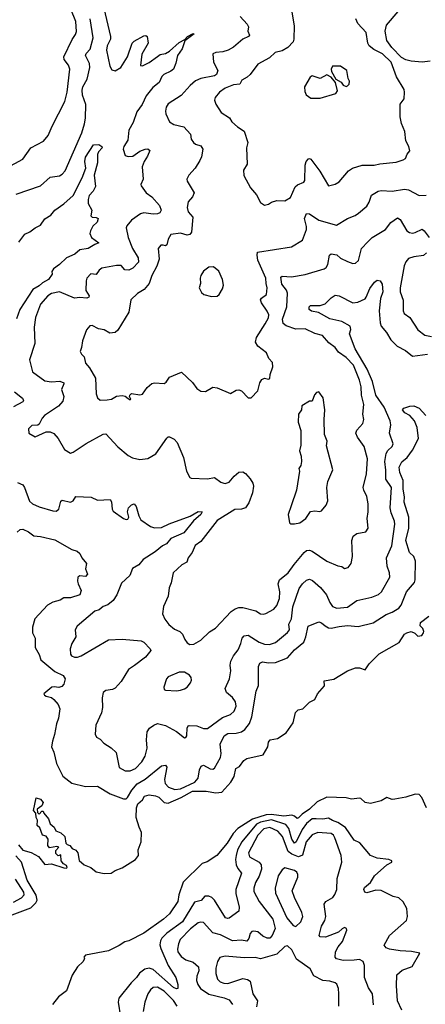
# Model space of a CAD drawing. Extents: x 2199565 to 2323334, y 894172 to 1018966.
# Tile 37 of 256: x 2236111 to 2239099, y 923509 to 930759. Entities that reach past the tile are written whole.
import ezdxf

# ---------------------------------------------------------------- set-up
doc = ezdxf.new("R2010")
doc.units = 0

msp = doc.modelspace()

# ---------------------------------------------------------------- linework, layer by layer
at = {"layer": '0CON10XD'}
for points in [[(2235985, 929651.4), (2236135, 929731.4), (2236194.1, 929815.9), (2236286.5, 929863.5), (2236320.8, 929905), (2236349.2, 929975), (2236444.5, 930155.5), (2236460.6, 930225), (2236479.4, 930395), (2236471.4, 930425), (2236439.5, 930465), (2236436.5, 930485), (2236497.9, 930612.1), (2236521.5, 930648.5), (2236528.3, 930671.7), (2236524.5, 930745), (2236487.9, 930835)], [(2236720, 930885), (2236779.7, 930635), (2236779.3, 930615), (2236754.7, 930565), (2236749.6, 930535), (2236775, 930416.7), (2236790.3, 930390.3), (2236815, 930382.9), (2236855, 930407.3), (2236904.7, 930485), (2236938.5, 930585), (2236955, 930600.5), (2237025, 930640.8), (2237041.2, 930641.2), (2237050, 930635), (2237058.1, 930585), (2237010.4, 930505), (2237000.3, 930420.3), (2237015, 930418.6), (2237065, 930442.3), (2237125, 930487.3), (2237145, 930501.8), (2237185, 930509.6), (2237215, 930526.9), (2237285, 930591.5), (2237327.5, 930612.5), (2237346.2, 930635), (2237383.3, 930655), (2237396.2, 930655), (2237327.1, 930602.9), (2237308.7, 930545), (2237272.6, 930495), (2237260.8, 930439.2), (2237242.9, 930395), (2237225, 930378.6), (2237173.3, 930355), (2237158.8, 930341.2), (2237137.5, 930295), (2237091.3, 930258.7), (2237042.9, 930197.1), (2237014.2, 930135), (2236975, 930080.5), (2236947.6, 930002.4), (2236914.6, 929945), (2236908.6, 929871.4), (2236878.6, 929825), (2236872.5, 929805), (2236889.2, 929759.2), (2236910.3, 929750.3), (2236945, 929754.3), (2236995, 929790), (2237035, 929805.6), (2237055, 929807.1), (2237068.8, 929795), (2237052.7, 929755), (2237028.2, 929715), (2237013.5, 929675), (2237020.6, 929585), (2237004.4, 929545), (2237005.8, 929535), (2237041.9, 929485), (2237085, 929454.5), (2237140.4, 929390.4), (2237153.6, 929355), (2237144.6, 929335.4), (2237125, 929328.2), (2237093.8, 929326.2), (2237025, 929335.6), (2237000.6, 929329.4), (2236935, 929283.3), (2236899.3, 929240.7), (2236895.6, 929225), (2236909.5, 929155), (2236942.8, 929075), (2236984.3, 929005), (2236985.6, 928974.4), (2236945, 928928.5), (2236915.8, 928914.2), (2236886.1, 928916.1), (2236857.7, 928947.7), (2236825, 928949.2), (2236715, 928930), (2236695.6, 928915), (2236675, 928883.3), (2236635, 928888.6), (2236606.7, 928855), (2236600, 928835), (2236598.1, 928765), (2236622, 928725), (2236621.2, 928715), (2236605, 928707.5), (2236554.2, 928714.2), (2236515, 928708.5), (2236405, 928753.8), (2236345, 928743.1), (2236318.2, 928725), (2236265.4, 928665), (2236227.7, 928565), (2236217.1, 928495), (2236223.5, 928375), (2236183.5, 928255), (2236204.4, 928165), (2236295, 928098.9), (2236345, 928092.2), (2236407, 928097), (2236435.5, 928085.5), (2236437.1, 928077.1), (2236420, 928035), (2236436, 927985), (2236429.2, 927950.8), (2236395.8, 927914.2), (2236294.2, 927845), (2236275.8, 927825), (2236255, 927780), (2236245, 927773.3), (2236200.5, 927769.5), (2236176.7, 927745), (2236177.5, 927715), (2236225, 927686.7), (2236306.5, 927723.5), (2236335, 927723.1), (2236361.3, 927711.3), (2236394.5, 927674.5), (2236440, 927595), (2236485, 927567.5), (2236505, 927574.3), (2236601.5, 927638.5), (2236725, 927707.3), (2236745, 927708.6), (2236834.7, 927614.7), (2236910.2, 927550.2), (2236943, 927533), (2236995, 927520.8), (2237055, 927528), (2237115, 927561.2), (2237195, 927677.5), (2237205, 927687.5), (2237215, 927686.7), (2237248.8, 927668.8), (2237270.8, 927645), (2237318.9, 927535), (2237341.1, 927435), (2237365, 927388), (2237375, 927382.5), (2237495, 927376.7), (2237545, 927387.5), (2237593.9, 927353.9), (2237615, 927346.7), (2237625, 927343.8), (2237655, 927354), (2237691.3, 927398.7), (2237725, 927426), (2237755, 927428.8), (2237775, 927416.2), (2237808.4, 927378.4), (2237827.8, 927345), (2237834.5, 927325), (2237825.4, 927275), (2237798.1, 927201.9), (2237775, 927165.6), (2237746.3, 927153.7), (2237695, 927151.2), (2237565, 927070.8), (2237444.6, 926915.4), (2237402.9, 926887.1), (2237382.2, 926835), (2237352, 926795), (2237341.9, 926765), (2237305.4, 926744.6), (2237240.8, 926685), (2237226.8, 926613.2), (2237212, 926575), (2237204, 926515), (2237171.2, 926438.8), (2237163.8, 926385), (2237180, 926345), (2237209.4, 926305), (2237252.2, 926272.2), (2237291.2, 926255), (2237311.2, 926235), (2237327.5, 926195), (2237345, 926170), (2237365, 926158.8), (2237395, 926161.2), (2237445, 926190.8), (2237508.9, 926251.1), (2237552.8, 926277.2), (2237669.3, 926400.7), (2237698.2, 926421.8), (2237725, 926431.2), (2237755, 926431.5), (2237850, 926405), (2237885, 926384.4), (2237905, 926381.1), (2237925, 926385.6), (2237982.4, 926417.6), (2238005.6, 926445), (2238025, 926497.5), (2238027.1, 926545), (2238016.1, 926605), (2238024.7, 926635.3), (2238089.5, 926685), (2238132, 926748), (2238205.6, 926835), (2238225, 926850), (2238245, 926852.3), (2238265, 926846.2), (2238375, 926771.4), (2238455, 926736.7), (2238485, 926733.3), (2238505, 926717.5), (2238530, 926725), (2238553.8, 926755), (2238563, 926807), (2238558.9, 926925), (2238567.1, 926955), (2238595, 926975.6), (2238661.2, 926988.8), (2238677.5, 927015), (2238670.8, 927085), (2238679.4, 927135), (2238678.1, 927195), (2238668.9, 927248.9), (2238645.5, 927295.5), (2238641.9, 927315), (2238665.4, 927415), (2238674.6, 927525), (2238648.5, 927615), (2238599.6, 927685), (2238587.5, 927715), (2238593.9, 927736.1), (2238638.6, 927785), (2238645.6, 927814.4), (2238639.4, 927855), (2238645.4, 927925), (2238628.9, 927995), (2238625.8, 928055), (2238615.2, 928105), (2238570, 928215), (2238515, 928270.4), (2238460.8, 928310.8), (2238435.6, 928345), (2238388.6, 928378.6), (2238342.1, 928432.1), (2238285, 928446.9), (2238215, 928481.8), (2238145, 928480.9), (2238074.3, 928504.3), (2238052.2, 928522.2), (2238046.2, 928553.8), (2238078.9, 928645), (2238084.7, 928745), (2238077.8, 928767.8), (2238041.4, 928811.4), (2238035, 928863.3), (2238045, 928869.5), (2238114.6, 928865.4), (2238213.6, 928883.6), (2238355, 928923.2), (2238370, 928935), (2238381.2, 928955), (2238393.3, 929025), (2238405, 929035.7), (2238446.5, 929026.5), (2238475, 929002), (2238525, 928977.1), (2238565, 928964.3), (2238585, 928965.7), (2238606.9, 928985), (2238630, 929075), (2238676.2, 929123.8), (2238708.6, 929155), (2238807.1, 929215), (2238845, 929266.2), (2238895, 929298.8), (2238915, 929287.5), (2238964.3, 929205), (2238982, 929192), (2239005, 929187.8), (2239025, 929191.8), (2239075, 929216.9), (2239091.4, 929205), (2239128.1, 929155)], [(2239135, 930452.9), (2239075, 930446.9), (2238995, 930453.1), (2238955, 930462.5), (2238925, 930479.4), (2238852.4, 930555), (2238815.3, 930605), (2238802.8, 930675), (2238812.8, 930717.2), (2238899.8, 930820.2)], [(2236085, 929473.6), (2236263.9, 929536.1), (2236335, 929599.4), (2236405, 929610), (2236425, 929621.5), (2236445.5, 929645), (2236569.2, 929925), (2236588, 929992), (2236595.2, 930034.8), (2236597.6, 930135), (2236573.2, 930203.2), (2236571, 930239), (2236576.6, 930265), (2236608.3, 930321.7), (2236627.6, 930407.6), (2236624.4, 930435), (2236596.6, 930495), (2236600.9, 930509.1), (2236629.2, 930540.8), (2236652.1, 930625), (2236630.7, 930765)], [(2237735, 930782.2), (2237787.5, 930725), (2237795.8, 930705), (2237792.5, 930675), (2237803.3, 930645), (2237796.7, 930635), (2237755.7, 930614.3), (2237685, 930557.1), (2237646.2, 930535), (2237607.2, 930522.8), (2237555, 930517.8), (2237535, 930506.2), (2237540, 930445), (2237571.5, 930385), (2237561.9, 930355), (2237545, 930345.5), (2237445, 930326), (2237405, 930307.3), (2237365.8, 930274.2), (2237299.8, 930200.2), (2237205, 930139.4), (2237190, 930115), (2237185.7, 930085.7), (2237188, 930065), (2237215.6, 930005.6), (2237247.6, 929987.6), (2237319.3, 929969.3), (2237368.6, 929915), (2237375, 929880), (2237392.2, 929855), (2237405, 929842.7), (2237445, 929830.5), (2237461.2, 929805), (2237451.5, 929748.5), (2237438.9, 929721.1), (2237402.5, 929665), (2237357.5, 929615), (2237342.5, 929585), (2237345, 929570), (2237395.7, 929485), (2237384.3, 929455), (2237353, 929417), (2237344.5, 929375.5), (2237353.1, 929345), (2237385.7, 929305), (2237376.1, 929195), (2237365, 929177.8), (2237345, 929171.2), (2237295, 929187.7), (2237225, 929177.5), (2237205, 929143.8), (2237195, 929102), (2237185, 929093.1), (2237168.1, 929098.1), (2237151.7, 929098.3), (2237131.2, 929075), (2237138, 928995), (2237121.8, 928945), (2237083.5, 928875), (2237065.5, 928815), (2237028.8, 928771.2), (2236978.3, 928741.7), (2236928.8, 928695), (2236914.5, 928605), (2236835, 928471.4), (2236814.5, 928455.5), (2236775, 928451.5), (2236732.5, 928475), (2236692.4, 928482.4), (2236645, 928506.5), (2236627.5, 928505), (2236604.2, 928475), (2236572.5, 928395), (2236566.7, 928345), (2236556.2, 928315), (2236566.2, 928295), (2236585, 928276.7), (2236595, 928230.6), (2236625.2, 928195.2), (2236669.7, 928119.7), (2236674.3, 928005), (2236685, 927973.3), (2236705, 927956.2), (2236755, 927959.2), (2236787.5, 927965), (2236825, 927986.2), (2236865, 927992.5), (2236887.1, 927987.1), (2236909.3, 927969.3), (2236925, 927960), (2236930, 927965), (2236920, 927985), (2236921.2, 927995), (2236934.5, 928005.5), (2236995, 927997.1), (2237015, 928002.5), (2237050.3, 928049.7), (2237085, 928080), (2237105, 928085.8), (2237175, 928080), (2237190.3, 928089.7), (2237215, 928127.1), (2237304, 928164), (2237385, 928086.2), (2237415, 928044), (2237445, 928022.5), (2237478.8, 928021.2), (2237535, 928052.5), (2237567, 928047), (2237665, 928005.8), (2237705, 928030), (2237725, 928034), (2237746.2, 928025), (2237794.4, 927974.4), (2237816.8, 927973.2), (2237864.2, 928025), (2237881.1, 928085), (2237895, 928110), (2237915, 928118.8), (2237945, 928112.5), (2237955, 928117.5), (2237956.2, 928145), (2237976.4, 928203.6), (2237973.8, 928235), (2237947.5, 928265), (2237930, 928305), (2237866, 928355), (2237849.4, 928385), (2237855, 928418.8), (2237920.4, 928519.6), (2237945, 928564.2), (2237947.2, 928585), (2237935, 928612.5), (2237891.4, 928675), (2237885.8, 928695), (2237892.4, 928707.6), (2237930, 928735), (2237934.5, 928785), (2237925.6, 928815), (2237925.5, 928855), (2237865, 928987.5), (2237859.4, 929025), (2237862.7, 929047.3), (2238113.6, 929086.4), (2238194.6, 929135.4), (2238224.1, 929215), (2238224.7, 929235), (2238208.2, 929295), (2238225, 929331.2), (2238245, 929330), (2238315, 929283.1), (2238445, 929245.6), (2238525, 929294.4), (2238582.5, 929317.5), (2238606.3, 929333.7), (2238668, 929385), (2238685.5, 929415)], [(2238116.2, 930815), (2238132.3, 930712.3), (2238130, 930615), (2238125.5, 930594.5), (2238087.2, 930552.8), (2238045, 930528.6), (2237993.6, 930516.4), (2237951.4, 930478.6), (2237865, 930431.4), (2237810, 930355), (2237788, 930335), (2237746.7, 930313.3), (2237733.3, 930285), (2237685, 930280), (2237625, 930255.5), (2237584.2, 930225), (2237550, 930185), (2237546.7, 930165), (2237556.1, 930136.1), (2237596, 930075), (2237656.9, 930036.9), (2237675, 930007.5), (2237715, 929970), (2237765, 929938.8), (2237792, 929855), (2237781.2, 929815), (2237785.8, 929695), (2237758.8, 929651.2), (2237761.7, 929611.7), (2237810.3, 929520.3), (2237855, 929470), (2237885, 929412.5), (2237915, 929393.3), (2237945, 929400), (2237966.1, 929413.9), (2238005, 929426.2), (2238065, 929423.8), (2238105, 929450), (2238141.2, 929528.8), (2238156.9, 929543.1), (2238205, 929563.1), (2238212.9, 929575), (2238213.1, 929686.9), (2238221.1, 929715), (2238237.5, 929735), (2238245, 929737.5), (2238255, 929730.8), (2238323, 929643), (2238386.2, 929536.2), (2238435, 929547.5), (2238465, 929564.2), (2238533.1, 929646.9), (2238564, 929666), (2238635, 929687.9), (2238722.6, 929687.4), (2238765, 929697.5), (2238885, 929709.4), (2238935, 929726), (2238952.3, 929737.7), (2238965, 929767.5), (2238986.2, 929793.8), (2238977.5, 929825), (2238955.5, 929865.5), (2238947.8, 929935), (2238923.3, 929995), (2238914.5, 930044.5), (2238913.9, 930136.1), (2238942.5, 930175), (2238947.1, 930225), (2238942.9, 930245), (2238887.8, 930337.8), (2238846.6, 930445), (2238785, 930506.8), (2238720, 930540), (2238686, 930566), (2238676.2, 930586.2), (2238664.4, 930665), (2238601.3, 930731.3), (2238588.5, 930765)], [(2238515, 930267.5), (2238525, 930272.5), (2238537.5, 930285), (2238540, 930305), (2238530, 930325), (2238520, 930385), (2238475, 930417.5), (2238415, 930416.7), (2238406, 930395), (2238407.7, 930377.7), (2238441.2, 930321.2), (2238479.3, 930299.3), (2238495, 930277.5), (2238515, 930267.5)], [(2238255, 930180), (2238325, 930182), (2238440, 930215), (2238452.5, 930235), (2238437, 930297), (2238406.4, 930336.4), (2238375, 930352.5), (2238325, 930325.8), (2238265, 930344.2), (2238250.8, 930335), (2238210, 930265), (2238210.7, 930230.7), (2238222.5, 930205), (2238255, 930180)], [(2236105, 929120), (2236150, 929180), (2236185, 929195.4), (2236223.9, 929226.1), (2236265, 929246.7), (2236297.3, 929292.7), (2236340.2, 929319.8), (2236370, 929355), (2236436.8, 929403.2), (2236505.5, 929465), (2236570.8, 929595), (2236598.9, 929665), (2236591.1, 929715), (2236595, 929746.2), (2236655, 929837.1), (2236695, 929840), (2236716.1, 929826.1), (2236718.8, 929815), (2236690.6, 929785), (2236683.1, 929765), (2236683.5, 929705), (2236659.6, 929615), (2236669.1, 929530.9), (2236651.8, 929495), (2236623.9, 929465), (2236615.3, 929435), (2236616.5, 929405), (2236641.4, 929355), (2236636, 929315), (2236645, 929303.8), (2236675, 929302), (2236690, 929295), (2236681.1, 929268.9), (2236650.5, 929239.5), (2236631.4, 929205), (2236627.5, 929185), (2236640.8, 929155), (2236693.3, 929115), (2236665, 929104.5), (2236616.4, 929073.6), (2236555, 929063.1), (2236517.9, 929032.1), (2236455, 929006.2), (2236405, 928955.8), (2236360, 928925), (2236348.6, 928905), (2236350, 928885), (2236323.3, 928845), (2236277.8, 928822.2), (2236255, 928799.7), (2236207.2, 928772.8), (2236112.9, 928625), (2236088.4, 928555)], [(2238685.5, 929415), (2238702.6, 929467.4), (2238753.1, 929496.9), (2238775, 929501.5), (2238855, 929496), (2238945, 929510.8), (2238975.3, 929505.3), (2239055, 929463.1), (2239105, 929465.7)], [(2239106.9, 929043.1), (2239085, 929021.9), (2239015, 929013.1), (2238975, 929000.5), (2238955, 928976.9), (2238944.7, 928945.3), (2238913.4, 928783.4), (2238914.5, 928755), (2238936.8, 928693.2), (2238936, 928615), (2238944, 928595), (2238985.4, 928565.4), (2239045.4, 928475.4), (2239096.9, 928436.9), (2239145, 928426.4)], [(2237525, 928720), (2237565, 928723.8), (2237580, 928735), (2237605, 928777.5), (2237611.4, 928805), (2237605.7, 928845.7), (2237577.1, 928907.1), (2237537.7, 928937.7), (2237505, 928936.2), (2237464.1, 928905.9), (2237446.1, 928873.9), (2237440, 928855), (2237443.3, 928815), (2237433.9, 928783.9), (2237449.3, 928749.3), (2237466.4, 928736.4), (2237525, 928720)], [(2236636.7, 927243.3), (2236685, 927221.1), (2236776.5, 927226.5), (2236787.9, 927207.9), (2236792.5, 927155), (2236800.7, 927140.7), (2236875, 927085.8), (2236895, 927078), (2236908.6, 927081.4), (2236913.8, 927095), (2236904.2, 927135), (2236912.5, 927165), (2236935, 927187.5), (2236955, 927193.8), (2236968.6, 927175), (2236988.6, 927105), (2237003.8, 927075), (2237075, 927027.1), (2237105, 927017.3), (2237155, 927020), (2237212.3, 927047.7), (2237367, 927103), (2237425, 927137.1), (2237454.2, 927135), (2237446.7, 927115), (2237391.5, 927068.5), (2237319.5, 926980.5), (2237225, 926938.3), (2237191.6, 926898.4), (2237163.1, 926885), (2237109.8, 926840.2), (2237020, 926785), (2236988.1, 926745), (2236941.5, 926718.5), (2236922, 926665), (2236861.1, 926608.9), (2236825.7, 926525), (2236798.5, 926481.5), (2236760.2, 926449.7), (2236725, 926436.8), (2236696.2, 926413.8), (2236665, 926404.2), (2236535, 926293.3), (2236518.8, 926265), (2236525.7, 926215), (2236494.3, 926165), (2236482.5, 926125), (2236485.8, 926085.8), (2236492, 926075), (2236515, 926065.8), (2236535.8, 926065.8), (2236563.8, 926075), (2236765, 926192.2), (2236865, 926198.2), (2237005, 926185.7), (2237025, 926174.2), (2237073.3, 926125), (2237076.2, 926115), (2237038, 926065), (2236956.6, 926003.4), (2236913.3, 925975), (2236859.1, 925885), (2236815, 925836.7), (2236795, 925827.3), (2236745, 925818.5), (2236727.1, 925805), (2236717.5, 925765), (2236720, 925695), (2236712.9, 925655), (2236672, 925565), (2236667, 925497), (2236677.5, 925475), (2236705, 925460), (2236730.9, 925430.9), (2236785, 925397.5), (2236822.6, 925362.6), (2236845, 925251.4), (2236888.7, 925228.7), (2236925, 925227.3), (2236963.1, 925245), (2237010.9, 925295), (2237036.4, 925335), (2237050.5, 925395), (2237044.4, 925455), (2237050, 925515), (2237067.1, 925542.9), (2237098, 925565), (2237125, 925576.5), (2237185, 925561.8), (2237267.2, 925517.2), (2237325, 925470), (2237335, 925472.5), (2237342.5, 925485), (2237343.8, 925545), (2237355, 925562.5), (2237360.7, 925560.7), (2237415, 925558.8), (2237465, 925539.2), (2237495, 925539.4), (2237605, 925620.4), (2237665, 925643.6), (2237691.7, 925668.3), (2237705.3, 925704.7), (2237700.9, 925735), (2237677.6, 925767.6), (2237634, 925804), (2237625.5, 925835), (2237657.5, 925905), (2237666.4, 925965), (2237661.1, 926005), (2237666.7, 926035), (2237686.2, 926073.8), (2237721.5, 926118.5), (2237740.6, 926165), (2237749.2, 926205), (2237765, 926220.8), (2237795, 926225.6), (2237875, 926174.1), (2237915, 926160.7), (2237951.4, 926158.6), (2237996, 926174), (2238084.7, 926245.3), (2238098.2, 926265), (2238093.1, 926306.9), (2238112.9, 926347.1), (2238124.3, 926435), (2238169.4, 926570.6), (2238194.8, 926605.2), (2238225, 926632.9), (2238245, 926638), (2238268.9, 926628.9), (2238328.3, 926578.3), (2238371.5, 926525), (2238395, 926467.5), (2238415, 926438.6), (2238446.6, 926426.6), (2238525, 926433.5), (2238595, 926480.9), (2238705, 926505.4), (2238755, 926525.4), (2238777.3, 926545), (2238837.9, 926655), (2238835.4, 926685), (2238817.5, 926735), (2238814.5, 926795), (2238852.4, 926885), (2238874, 927044), (2238872.5, 927065), (2238848, 927128), (2238841.1, 927165), (2238849.6, 927315), (2238809.6, 927375), (2238807.4, 927442.6), (2238802, 927505), (2238811.3, 927565), (2238822.6, 927587.4), (2238855.6, 927615), (2238863.6, 927635), (2238835.7, 927715), (2238845.5, 927774.5), (2238840.4, 927805), (2238795.8, 927905), (2238734.8, 927995), (2238709.3, 928095), (2238671, 928185), (2238582.8, 928335), (2238541.9, 928445), (2238551.8, 928478.2), (2238545, 928502.9), (2238485, 928537.1), (2238395, 928557.2), (2238313.1, 928603.1), (2238261.5, 928611.5), (2238243.8, 928623.8), (2238242.9, 928645), (2238254.6, 928655.4), (2238325.3, 928654.7), (2238362.7, 928667.3), (2238405, 928710.8), (2238435, 928729.4), (2238465.3, 928725.3), (2238565, 928674.5), (2238601.9, 928678.1), (2238655, 928704.4), (2238664.3, 928715), (2238689.6, 928780.4), (2238725, 928825.5), (2238745, 928840), (2238765.5, 928835.5), (2238780.7, 928810.7), (2238787.4, 928755), (2238769.5, 928705), (2238760, 928615), (2238766.7, 928526.7), (2238775, 928502.9), (2238813.8, 928455), (2238845, 928401.9), (2238891.1, 928355), (2238953.8, 928323.8), (2239005, 928281.4), (2239115, 928296.2)], [(2236072.5, 928017.5), (2236131.7, 927971.7), (2236138.8, 927955), (2236134, 927945), (2236065, 927907.7)], [(2238135, 927046.2), (2238175, 927053.8), (2238218, 927085), (2238252.3, 927137.7), (2238285, 927142), (2238323, 927137), (2238335, 927143.3), (2238370, 927185), (2238381.4, 927215), (2238374, 927315), (2238381.7, 927358.3), (2238419.2, 927445), (2238370.7, 927620.7), (2238375.8, 927655), (2238357.1, 927705), (2238354, 927815), (2238360, 927885), (2238347.5, 927975), (2238315, 928017.5), (2238297, 928013), (2238283, 927997), (2238265, 927950), (2238245, 927950), (2238190, 927915), (2238186.7, 927885), (2238166.1, 927853.9), (2238162, 927795), (2238181.2, 927735), (2238183.3, 927695), (2238183.3, 927625), (2238171.2, 927585), (2238183.8, 927545), (2238186.4, 927506.4), (2238182.5, 927475), (2238167.5, 927455), (2238173.3, 927433.3), (2238150, 927295), (2238110.6, 927179.4), (2238088.8, 927115), (2238097.5, 927055), (2238107, 927047), (2238135, 927046.2)], [(2237435.6, 925235.6), (2237448.2, 925261.8), (2237465, 925270.6), (2237515, 925241.5), (2237535, 925240), (2237545, 925247.5), (2237590.3, 925325), (2237595.2, 925355), (2237588.8, 925425), (2237618, 925485), (2237645, 925502.3), (2237705.9, 925504.1), (2237745, 925514.6), (2237769, 925531), (2237805, 925577.3), (2237821.3, 925625), (2237852.2, 925815), (2237869.6, 925855), (2237870, 925995), (2237880, 926020), (2237900.7, 926029.3), (2237945, 926023.1), (2237995, 926026), (2238085, 926058.8), (2238135, 926119.7), (2238203.8, 926175), (2238219.1, 926215), (2238235.7, 926294.3), (2238315, 926325.5), (2238335, 926317.5), (2238360.6, 926295), (2238385, 926280.9), (2238405, 926277.7), (2238465, 926291.5), (2238525, 926296.8), (2238605, 926290), (2238715, 926318.1), (2238811.7, 926378.3), (2238854.7, 926395.3), (2238905, 926425.6), (2238921.7, 926448.3), (2238961.2, 926545), (2239018.8, 926615), (2239024.6, 926635), (2239027.3, 926772.7), (2239015.7, 926805.7), (2238982.7, 926835), (2238955.4, 926925), (2238977.4, 927015), (2238978.7, 927095), (2238943.8, 927205), (2238946.1, 927245), (2238937.2, 927302.8), (2238937, 927365), (2238911.5, 927425), (2238907, 927465), (2238925.7, 927504.3), (2238966.2, 927533.8), (2239005, 927589.4), (2239050, 927675), (2239038.6, 927755), (2239018.5, 927805), (2238985.3, 927845.3), (2238948, 927865), (2238931.2, 927885), (2238942.3, 927897.7), (2238985, 927913.8), (2239015, 927916), (2239055, 927897.1), (2239103.7, 927843.7)], [(2236095, 927350.6), (2236133, 927333), (2236147.1, 927315), (2236183.7, 927213.7), (2236204.2, 927195), (2236255, 927172), (2236355, 927141.5), (2236380.5, 927139.5), (2236399.4, 927155), (2236415, 927213.3), (2236425, 927220), (2236485, 927206), (2236503.9, 927216.1), (2236525, 927247.5), (2236636.7, 927243.3)], [(2236091.2, 926985), (2236115, 927005.8), (2236135, 927007.5), (2236175, 926988), (2236215, 926958.6), (2236265, 926954.4), (2236369.6, 926929.6), (2236495, 926858.8), (2236535, 926844.2), (2236555, 926828), (2236568, 926795), (2236602.5, 926755), (2236596.7, 926715), (2236610, 926675), (2236595, 926658.8), (2236555, 926663.3), (2236540, 926655), (2236536.7, 926625), (2236541.2, 926605), (2236563.3, 926555), (2236553.3, 926525), (2236485, 926500.5), (2236435, 926501.9), (2236408, 926485), (2236355, 926469.1), (2236315, 926447.9), (2236222.3, 926347.7), (2236204.5, 926285), (2236204.3, 926245), (2236224.5, 926204.5), (2236225.8, 926135), (2236254.4, 926085), (2236266.7, 926045), (2236368.8, 925958.8), (2236430, 925930), (2236445.9, 925905.9), (2236435, 925866.7), (2236420.3, 925849.7), (2236398.8, 925841.2), (2236365, 925846.7), (2236347, 925843), (2236290, 925795), (2236293.3, 925785), (2236305, 925778), (2236345, 925767.5), (2236363.2, 925753.2), (2236395.5, 925715.5), (2236405.5, 925685.5), (2236397.8, 925615), (2236381.4, 925575), (2236368.1, 925495), (2236352.9, 925447.1), (2236344.3, 925404.3), (2236362.5, 925365), (2236381.4, 925281.4), (2236428.7, 925188.7), (2236495, 925136.9), (2236595, 925112.5), (2236685, 925114.3), (2236777.7, 925057.7), (2236875, 925020.9), (2236895, 925022.7), (2236905, 925030.5), (2236936.7, 925085), (2236977.1, 925132.9), (2237035, 925167.6), (2237155.6, 925265.6), (2237185, 925270.8), (2237194.4, 925255), (2237176.8, 925165), (2237183.4, 925135), (2237207.1, 925107.1), (2237255, 925089.2), (2237295, 925096.1), (2237401.8, 925145), (2237426.7, 925175), (2237435.6, 925235.6)], [(2236991.9, 924811.9), (2236968.1, 924885), (2236972.4, 924955), (2236981.1, 924985), (2237016.1, 925013.9), (2237029.4, 925040.6), (2237065, 925052), (2237112.5, 925045), (2237135, 925034.2), (2237175.3, 924995.3), (2237205, 924988.8), (2237299.4, 925030.6), (2237385, 925078.2), (2237485, 925079.2), (2237556, 925066), (2237599.1, 925070.9), (2237666.5, 925143.5), (2237692, 925185), (2237703.3, 925245), (2237729.5, 925260.5), (2237761.2, 925305), (2237785, 925317.5), (2237903.6, 925346.4), (2237940, 925405), (2237945, 925440), (2237957.5, 925455), (2238010, 925465), (2238075, 925507.5), (2238125, 925582.5), (2238142.7, 925657.3), (2238162.5, 925677.5), (2238196.7, 925685), (2238247, 925733), (2238285, 925753.3), (2238304.2, 925795.8), (2238356.1, 925853.9), (2238355, 925890), (2238425, 925903.3), (2238525, 925963.3), (2238585, 925986.7), (2238615, 925987.5), (2238655, 925972.5), (2238686, 926015), (2238759.8, 926090.2), (2238907.8, 926172.2), (2238945.9, 926234.1), (2238962.5, 926245), (2238995, 926254), (2239022.3, 926242.3), (2239045, 926218.8), (2239072.5, 926225), (2239087, 926243), (2239087.5, 926255), (2239080, 926275), (2239062.5, 926295), (2239065, 926320), (2239125, 926367.5)], [(2237265, 925818), (2237295, 925822.9), (2237325, 925831.4), (2237345.4, 925844.6), (2237369.2, 925875), (2237375.6, 925894.4), (2237374, 925915), (2237362.7, 925932.7), (2237325, 925953.3), (2237285, 925953.8), (2237205, 925920), (2237192.5, 925905), (2237174, 925845), (2237176.4, 925826.4), (2237185, 925821.2), (2237265, 925818)], [(2236103, 924683), (2236133.8, 924643.8), (2236195, 924627.5), (2236248.3, 924598.3), (2236295, 924537.5), (2236345, 924543.3), (2236435, 924513.3), (2236455, 924510), (2236460, 924515), (2236455, 924530), (2236433.6, 924543.6), (2236417.5, 924565), (2236415, 924610), (2236395, 924602.5), (2236378.3, 924618.3), (2236378.3, 924641.7), (2236400, 924665), (2236385, 924670), (2236331.7, 924661.7), (2236318.3, 924678.3), (2236320, 924725), (2236305, 924747.5), (2236280, 924755), (2236258.3, 924808.3), (2236240, 924825), (2236242.5, 924865), (2236232.5, 924885), (2236230, 924915), (2236212.5, 924935), (2236231.7, 925028.3), (2236265, 925020), (2236283.3, 924995), (2236275, 924970), (2236240, 924945), (2236241.7, 924921.7), (2236255, 924910), (2236275, 924930), (2236285, 924930), (2236290, 924915), (2236322.5, 924875), (2236336.4, 924836.4), (2236365, 924812.5), (2236376.7, 924786.7), (2236415, 924772.5), (2236443.6, 924743.6), (2236450, 924695), (2236460, 924685), (2236479.3, 924679.3), (2236497, 924657), (2236525, 924642.5), (2236540, 924625), (2236548.8, 924568.8), (2236585, 924536.2), (2236635, 924515.8), (2236675, 924484.5), (2236732.6, 924472.6), (2236785, 924474.4), (2236815, 924494.4), (2236865, 924512.5), (2236965.3, 924574.7), (2236985.5, 924605), (2236983.8, 924646.2), (2237005.5, 924705), (2237008.5, 924775), (2236991.9, 924811.9)], [(2239108.5, 924955), (2239072.7, 925032.7), (2239054.4, 925054.4), (2239025, 925056.9), (2238957, 925033), (2238875, 925018.8), (2238855, 925017.5), (2238815, 925032.5), (2238775, 925006.7), (2238695, 924988), (2238655.8, 924995.8), (2238625, 925023.8), (2238615, 925026), (2238555, 925020), (2238515, 925029.2), (2238375, 925034.2), (2238301.5, 924998.5), (2238246.2, 924945), (2238192, 924908), (2238165, 924881.2), (2238155, 924877.5), (2238134.5, 924895), (2238115, 924902.4), (2238056.6, 924893.4), (2237965, 924906.8), (2237926.5, 924903.5), (2237827.2, 924872.8), (2237717.7, 924802.3), (2237682.9, 924767.1), (2237639.4, 924695), (2237562.5, 924605), (2237491.2, 924558.8), (2237455, 924546.2), (2237315, 924409.2), (2237283.1, 924315), (2237276.7, 924265), (2237215, 924174.4), (2237170, 924135), (2237025, 924032.9), (2236915, 923976.7), (2236885, 923968.8), (2236845, 923940.8), (2236785, 923912), (2236765, 923902), (2236595, 923870), (2236583, 923857), (2236587.5, 923845), (2236577.5, 923825), (2236537.5, 923785), (2236497.5, 923722.5), (2236455, 923607.5), (2236397.5, 923565), (2236352.9, 923507.1)], [(2238926.9, 923465), (2238894.6, 923535), (2238886.5, 923645), (2238888.8, 923725), (2238929.5, 923760.5), (2239003, 923787), (2239060, 923885), (2238998.3, 923898.3), (2238915, 923902.9), (2238835, 923915.6), (2238812, 923925), (2238797.1, 923945), (2238835.7, 924015), (2238960.8, 924125), (2238968.1, 924155), (2238962.5, 924215), (2238935, 924262.9), (2238905, 924293.1), (2238863.6, 924303.6), (2238775, 924347.1), (2238735, 924349.2), (2238668.8, 924328.8), (2238653.8, 924335), (2238646.2, 924355), (2238652.3, 924367.7), (2238695, 924405.8), (2238724.2, 924455), (2238815, 924536), (2238852.5, 924555), (2238852.5, 924565), (2238830, 924575), (2238745, 924585.8), (2238695, 924605.6), (2238617.6, 924697.6), (2238575, 924717.5), (2238511.2, 924811.2), (2238455, 924848.5), (2238415, 924861.6), (2238385, 924879.7), (2238345, 924871.6), (2238295, 924875.2), (2238265, 924874.2), (2238225, 924839.2), (2238193.1, 924796.9), (2238148.4, 924705), (2238135, 924696.2), (2238116.3, 924725), (2238093.8, 924803.8), (2238071.9, 924831.9), (2237965, 924868), (2237885, 924850.7), (2237855.2, 924835), (2237747.7, 924705), (2237716.1, 924645), (2237705.2, 924605), (2237701.2, 924575), (2237706.6, 924536.6), (2237719, 924509), (2237745.5, 924475), (2237704.1, 924354.1), (2237703.6, 924323.6), (2237728.9, 924225), (2237725.5, 924194.5), (2237655, 924143.3), (2237645, 924139.4), (2237626.2, 924145), (2237545.3, 924275), (2237525.6, 924295.6), (2237505, 924305.4), (2237475, 924305.5), (2237446.8, 924273.2), (2237399.5, 924260.5), (2237309.5, 924115), (2237195, 924032.4), (2237159.1, 923995), (2237148.4, 923975), (2237144.1, 923945.9), (2237149.6, 923919.6), (2237205, 923795.6), (2237261.9, 923705), (2237275.8, 923654.2), (2237275.6, 923624.4), (2237265, 923622.9), (2237245, 923632.9), (2237095, 923764.1), (2237065, 923774.7), (2237032.2, 923767.8), (2236992.9, 923737.1), (2236971.9, 923705), (2236932.2, 923667.8), (2236841.4, 923555), (2236835.8, 923525), (2236854.1, 923415.9)], [(2238718.5, 923505), (2238710, 923585), (2238679.6, 923629.6), (2238651.1, 923705), (2238651.5, 923795), (2238640.6, 923825), (2238615, 923839.1), (2238575, 923832.8), (2238495, 923832.4), (2238445, 923844.4), (2238435.8, 923855), (2238438.1, 923895), (2238457.1, 923932.9), (2238488.1, 923971.9), (2238520, 924055), (2238518, 924068), (2238505, 924073.8), (2238486.7, 924065), (2238460.3, 924039.7), (2238365, 924003.8), (2238325.8, 924005.8), (2238316.2, 924015), (2238333.8, 924085), (2238358.2, 924125), (2238366.2, 924155), (2238354.5, 924245.5), (2238367.5, 924265), (2238416.9, 924295), (2238433.4, 924316.6), (2238446.4, 924355), (2238449.1, 924435), (2238483.6, 924555), (2238480.4, 924605), (2238433.3, 924735), (2238422.1, 924755), (2238405, 924766.4), (2238307.4, 924772.6), (2238265, 924756.7), (2238222.7, 924705), (2238193.8, 924606.2), (2238165, 924594.4), (2238115, 924615.2), (2238089.1, 924635), (2238046, 924745), (2238014, 924784), (2237955, 924811.2), (2237909.8, 924800.2), (2237865, 924753.5), (2237797.6, 924625), (2237805, 924593.6), (2237874.8, 924554.8), (2237890.3, 924535), (2237893.6, 924505), (2237875, 924451.1), (2237847.5, 924405), (2237835.4, 924365), (2237835, 924340), (2237874.1, 924265), (2237976.9, 924135), (2237993.8, 924066.2), (2237972.1, 924015), (2237955, 923994.6), (2237935, 923994.6), (2237901.7, 924011.7), (2237865, 924042.1), (2237835, 924048.5), (2237822, 924045), (2237808.8, 924031.2), (2237797.9, 923992.1), (2237785, 923974.7), (2237745, 923980.5), (2237680, 923975), (2237589.4, 924019.4), (2237535, 924034.6), (2237465, 924111.1), (2237445, 924114.5), (2237425, 924109.5), (2237370, 924065), (2237293.2, 923985), (2237280.4, 923955), (2237273.4, 923915), (2237277.1, 923895), (2237300.1, 923860.1), (2237335, 923836.5), (2237388.5, 923818.5), (2237427.1, 923785), (2237430.3, 923755), (2237416.1, 923715), (2237413.9, 923685), (2237423.9, 923655), (2237443.8, 923625), (2237505, 923584.2), (2237617, 923557), (2237655, 923540.8), (2237678.3, 923508.3)], [(2236035, 924160), (2236192.1, 924217.9), (2236230.6, 924255), (2236240, 924275), (2236231.2, 924311.2), (2236165, 924422), (2236124.2, 924555), (2236082.1, 924602.1)], [(2238145, 924081.2), (2238183, 924117), (2238196.7, 924155), (2238190.6, 924185), (2238135.7, 924295), (2238118, 924345), (2238160, 924445), (2238160.8, 924465), (2238152.1, 924482.1), (2238135, 924492.9), (2238065, 924512.5), (2238045, 924498.8), (2238016.3, 924453.7), (2237992.1, 924365), (2237996.1, 924326.1), (2238079.6, 924145), (2238125, 924088), (2238145, 924081.2)], [(2236065, 924261.6), (2236125, 924292.5), (2236144.1, 924315), (2236140.5, 924335), (2236081.1, 924431.1)], [(2238462.5, 923495), (2238462.9, 923585), (2238458.6, 923625), (2238446.6, 923656.6), (2238435, 923667.1), (2238395, 923680), (2238345, 923684.4), (2238277.2, 923717.2), (2238250.6, 923770.6), (2238150, 923840), (2238115, 923908.8), (2238085, 923938.8), (2238065, 923933.8), (2238005, 923877.3), (2237885, 923842.5), (2237845, 923852.9), (2237765, 923850), (2237625, 923863.1), (2237585, 923854.2), (2237568.5, 923825), (2237557.1, 923775), (2237556.5, 923735), (2237568.1, 923695), (2237587.5, 923675), (2237615, 923664.1), (2237645, 923662.4), (2237755, 923698.5), (2237790.5, 923690.5), (2237808.9, 923678.9), (2237829.6, 923585), (2237861.8, 923535), (2237855, 923490)], [(2237270.2, 923495), (2237245, 923536.3), (2237175, 923606.6), (2237125, 923634.7), (2237095, 923632.3), (2237075, 923616.5), (2237055.2, 923584.8), (2237032.7, 923525), (2237020.8, 923455)]]:
    msp.add_lwpolyline(points, dxfattribs=at)

doc.saveas('drawing.dxf')
